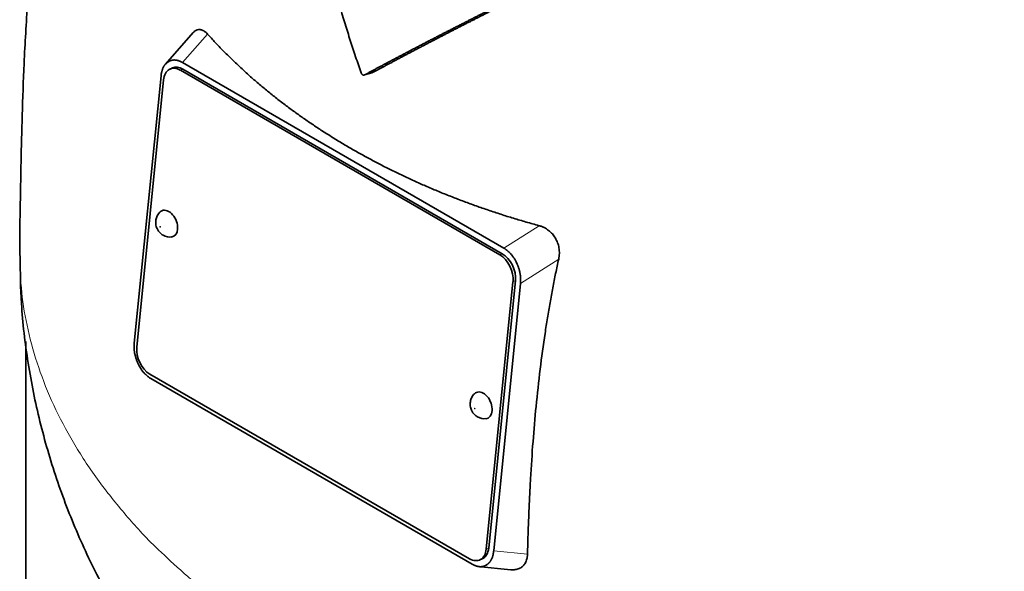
# Model space of a CAD drawing. Header units: millimetres. Extents: x 426 to 1318, y -2223 to 1749.
# Tile 10 of 31: x 1026 to 1166, y -942 to -864. Entities that reach past the tile are written whole.
import ezdxf

# ---------------------------------------------------------------- set-up
doc = ezdxf.new("R2010")
doc.units = ezdxf.units.MM
doc.layers.add('VSI344-454_TESTA', color=7, linetype='Continuous')

# ---------------------------------------------------------------- blocks, each defined once
blk = doc.blocks.new('SE4')
at = {"layer": 'VSI344-454_TESTA', "color": 7, "linetype": 'Continuous', "lineweight": 35}
for p, q in [((1050.77, -866.03), (1046.84, -870.5)), ((1047.35, -870.09), (1047.15, -870.21)), ((1049.25, -870.27), (1094.76, -896.54)), ((1047.84, -871.04), (1047.49, -871.19)), ((1094.2, -897.49), (1048.94, -871.36)), ((1094.55, -897.34), (1049.29, -871.21)), ((1046.21, -872.15), (1042.42, -909.99)), ((1046.56, -872.72), (1042.77, -910.56)), ((1075.05, -872.01), (1076.08, -871.74)), ((1096.65, -898.79), (1096.49, -898.46)), ((1092.27, -939.14), (1096.06, -901.3)), ((1092.62, -938.99), (1096.41, -901.14)), ((1097.12, -901.55), (1093.33, -939.39)), ((1027.04, -909.75), (1027.04, -971.06)), ((1042.89, -912.75), (1043.06, -913.1)), ((1044.63, -914.37), (1089.89, -940.5)), ((1044.77, -915), (1090.28, -941.27)), ((1091.35, -940.67), (1091.7, -940.52)), ((1092.17, -941.46), (1092.39, -941.33)), ((1091.1, -941.59), (1095.76, -942.06))]:
    blk.add_line(p, q, dxfattribs=at)
at = {"layer": 'VSI344-454_TESTA', "color": 4, "linetype": 'Continuous', "lineweight": 9}
for p, q in [((1049.25, -870.27), (1052.8, -866.25)), ((1049.29, -871.21), (1048.94, -871.36)), ((1099.76, -893.36), (1094.76, -896.54)), ((1094.2, -897.49), (1094.55, -897.34)), ((1102.53, -898.09), (1097.12, -901.55)), ((1096.41, -901.14), (1096.06, -901.3)), ((1092.27, -939.14), (1092.62, -938.99)), ((1093.33, -939.39), (1098.12, -939.86))]:
    blk.add_line(p, q, dxfattribs=at)
at = {"layer": 'VSI344-454_TESTA', "color": 7, "linetype": 'Continuous', "lineweight": 35}
for centre, major_axis, start_param, end_param in [((1048.68, -873.94), (1.2, -2.75), 2.425216, 3.996013), ((1049.03, -873.79), (1.2, -2.75), 2.425216, 3.141593), ((1047.14, -893.07), (-0.8, 1.83), 2.920391, 6.283185), ((1047.14, -893.07), (-0.8, 1.83), 0, 0.21978), ((1093.94, -900.07), (1.2, -2.75), 0.85442, 2.425216), ((1094.29, -899.92), (-1.2, 2.75), 3.996013, 5.566809), ((1044.89, -911.79), (-1.2, 2.75), 0.85442, 2.425216), ((1091.69, -918.79), (-0.8, 1.83), 0, 0.21978), ((1091.69, -918.79), (-0.8, 1.83), 2.920391, 6.283185), ((1090.15, -937.92), (-1.2, 2.75), 2.425216, 3.996013), ((1090.5, -937.76), (-1.2, 2.75), 3.141593, 3.996013)]:
    blk.add_ellipse(centre, major_axis=major_axis, ratio=0.643408, start_param=start_param, end_param=end_param, dxfattribs=at)
at = {"layer": 'VSI344-454_TESTA', "color": 4, "linetype": 'Continuous', "lineweight": 9}
for centre in [(1046.09, -893.53), (1090.64, -919.25)]:
    blk.add_ellipse(centre, major_axis=(-0.0254, 0.0582), ratio=0.643408, dxfattribs=at)
at = {"layer": 'VSI344-454_TESTA', "color": 7, "linetype": 'Continuous', "lineweight": 35}
for points, degree, knots in [([(1044.73, -792.22), (1044.6, -792.47), (1043.31, -795), (1040.92, -799.96), (1037.93, -807.15), (1035.4, -814.44), (1033.32, -821.69), (1031.61, -828.93), (1030.13, -836.63), (1028.93, -844.7), (1027.96, -853.25), (1027.27, -861.79), (1026.8, -870.02), (1026.53, -877.62), (1026.38, -884.09), (1026.29, -888.99), (1026.2, -893.49), (1026.19, -896.06), (1026.19, -897.56)], 3, [0.2688924, 0.2688924, 0.2688924, 0.2688924, 0.2743055, 0.3238182, 0.3748122, 0.4239519, 0.4721181, 0.5196902, 0.5679998, 0.6250792, 0.6807676, 0.7412339, 0.8018987, 0.8540844, 0.9028687, 0.9438754, 0.9723133, 1, 1, 1, 1]), ([(1074.55, -871.72), (1074.42, -871.35), (1074.16, -870.59), (1073.77, -869.44), (1073.39, -868.29), (1073.01, -867.14), (1072.65, -865.98), (1072.28, -864.81), (1071.92, -863.63), (1071.57, -862.45), (1071.22, -861.26), (1070.87, -860.07), (1070.53, -858.86), (1070.2, -857.65), (1069.87, -856.44), (1069.55, -855.22), (1069.23, -853.99), (1068.78, -852.22), (1068.21, -849.89), (1067.52, -846.95), (1066.84, -843.89), (1066.17, -840.72), (1065.49, -837.43), (1065.06, -835.2), (1064.84, -834.07)], 3, [0, 0, 0, 0, 0.030328, 0.060804, 0.091429, 0.122206, 0.153136, 0.184222, 0.215465, 0.246867, 0.278431, 0.310158, 0.342051, 0.374109, 0.406337, 0.438735, 0.471305, 0.504049, 0.578996, 0.657008, 0.738102, 0.822291, 0.909586, 1, 1, 1, 1]), ([(1104.78, -856.83), (1100.61, -858.89), (1097.06, -860.66), (1093.01, -862.68), (1089.47, -864.48), (1087.55, -865.46), (1085.75, -866.38), (1083.85, -867.36), (1082.04, -868.31), (1078.39, -870.21), (1075.05, -872.01)], 2, [0, 0, 0, 0.25, 0.25, 0.5, 0.5, 0.625, 0.625, 0.75, 0.75, 1, 1, 1]), ([(1076.08, -871.74), (1079.42, -869.94), (1083.06, -868.04), (1084.86, -867.1), (1086.75, -866.12), (1088.53, -865.21), (1090.42, -864.25), (1093.97, -862.44), (1098.03, -860.42), (1101.64, -858.62), (1105.85, -856.55)], 2, [0, 0, 0, 0.25, 0.25, 0.375, 0.375, 0.5, 0.5, 0.75, 0.75, 1, 1, 1]), ([(1050.77, -866.03), (1050.78, -866.02), (1050.9, -865.89), (1051.14, -865.69), (1051.46, -865.6), (1051.73, -865.6), (1051.93, -865.64), (1052.15, -865.72), (1052.36, -865.85), (1052.58, -866.02), (1052.72, -866.17), (1052.8, -866.25)], 3, [0.3819069, 0.3819069, 0.3819069, 0.3819069, 0.392179, 0.5097344, 0.6234902, 0.6817649, 0.7404104, 0.8020867, 0.8651418, 0.9320617, 1, 1, 1, 1]), ([(1052.8, -866.25), (1052.98, -866.45), (1053.34, -866.84), (1053.89, -867.44), (1054.45, -868.02), (1055.02, -868.61), (1055.6, -869.19), (1056.18, -869.76), (1056.77, -870.33), (1057.37, -870.89), (1057.98, -871.45), (1058.59, -872.01), (1059.21, -872.56), (1059.84, -873.1), (1060.48, -873.64), (1061.12, -874.17), (1061.78, -874.7), (1062.43, -875.23), (1063.1, -875.75), (1063.77, -876.26), (1064.45, -876.77), (1065.14, -877.27), (1065.83, -877.77), (1066.53, -878.26), (1067.24, -878.75), (1067.96, -879.23), (1068.68, -879.71), (1069.4, -880.18), (1070.14, -880.64), (1070.88, -881.1), (1071.63, -881.56), (1072.38, -882.01), (1073.38, -882.59), (1074.63, -883.3), (1076.14, -884.12), (1077.68, -884.92), (1079.25, -885.7), (1080.84, -886.46), (1082.45, -887.2), (1084.08, -887.92), (1085.74, -888.62), (1087.42, -889.29), (1089.12, -889.94), (1090.84, -890.57), (1092.58, -891.17), (1094.35, -891.76), (1096.13, -892.32), (1097.93, -892.85), (1099.15, -893.19), (1099.76, -893.36)], 3, [0, 0, 0, 0, 0.016211, 0.032418, 0.048618, 0.064813, 0.081003, 0.097187, 0.113366, 0.129539, 0.145707, 0.161869, 0.178026, 0.194178, 0.210323, 0.226464, 0.242598, 0.258728, 0.274851, 0.29097, 0.307082, 0.323189, 0.339291, 0.355387, 0.371478, 0.387563, 0.403642, 0.419716, 0.435784, 0.451847, 0.467904, 0.483956, 0.500002, 0.531096, 0.562211, 0.593346, 0.624503, 0.65568, 0.686878, 0.718097, 0.749337, 0.780598, 0.811879, 0.843181, 0.874504, 0.905847, 0.937211, 0.968595, 1, 1, 1, 1]), ([(1074.55, -871.72), (1074.56, -871.74), (1074.57, -871.78), (1074.6, -871.84), (1074.64, -871.9), (1074.7, -871.96), (1074.76, -872.01), (1074.84, -872.04), (1074.91, -872.05), (1074.98, -872.04), (1075.03, -872.02), (1075.05, -872.01)], 3, [0, 0, 0, 0, 0.083882, 0.167351, 0.251899, 0.376428, 0.501233, 0.625666, 0.750014, 0.87532, 1, 1, 1, 1]), ([(1046.11, -891.4), (1046.09, -891.41), (1045.9, -891.54), (1045.65, -891.96), (1045.45, -892.54), (1045.43, -893.17), (1045.62, -893.84), (1046.02, -894.39), (1046.35, -894.61), (1046.49, -894.7)], 3, [0, 0, 0, 0, 0.016071, 0.188666, 0.346757, 0.501927, 0.66984, 0.88022, 1, 1, 1, 1]), ([(1099.76, -893.36), (1099.82, -893.38), (1099.94, -893.41), (1100.13, -893.48), (1100.31, -893.55), (1100.54, -893.66), (1100.81, -893.82), (1101.11, -894.03), (1101.39, -894.27), (1101.72, -894.61), (1102.08, -895.1), (1102.41, -895.78), (1102.57, -896.39), (1102.63, -896.9), (1102.64, -897.3), (1102.61, -897.7), (1102.56, -897.96), (1102.53, -898.09)], 3, [0, 0, 0, 0, 0.03415, 0.067958, 0.101516, 0.134917, 0.197958, 0.259657, 0.318285, 0.37658, 0.490339, 0.607904, 0.728718, 0.794673, 0.861368, 0.929571, 1, 1, 1, 1]), ([(1026.25, -897.62), (1026.27, -900.09), (1026.33, -904.82), (1027.28, -912.85), (1028.94, -921.09), (1031.3, -929.2), (1034.32, -937.05), (1037.98, -944.65), (1042.27, -951.95), (1047.15, -958.95), (1052.63, -965.62), (1058.4, -971.64), (1062.55, -975.41), (1064.51, -977.06)], 3, [0, 0, 0, 0, 0.0665996, 0.1501979, 0.2334008, 0.3164062, 0.3994229, 0.4826743, 0.5664018, 0.6508648, 0.7363382, 0.8231019, 0.9005149, 0.9005149, 0.9005149, 0.9005149]), ([(1102.53, -898.09), (1102.46, -898.43), (1102.32, -899.1), (1102.1, -900.11), (1101.9, -901.14), (1101.7, -902.17), (1101.5, -903.22), (1101.31, -904.28), (1101.13, -905.34), (1100.95, -906.42), (1100.77, -907.51), (1100.4, -909.93), (1099.88, -913.75), (1099.32, -918.86), (1098.87, -924.03), (1098.59, -928.3), (1098.41, -931.77), (1098.29, -934.41), (1098.19, -937.12), (1098.14, -938.94), (1098.12, -939.86)], 3, [0, 0, 0, 0, 0.02336, 0.047015, 0.070963, 0.095203, 0.119731, 0.144544, 0.169639, 0.195013, 0.220662, 0.246585, 0.366346, 0.49242, 0.612327, 0.739264, 0.80163, 0.865878, 0.932007, 1, 1, 1, 1]), ([(1090.66, -917.12), (1090.64, -917.13), (1090.45, -917.26), (1090.2, -917.68), (1089.99, -918.26), (1089.98, -918.89), (1090.17, -919.56), (1090.56, -920.11), (1090.89, -920.33), (1091.03, -920.42)], 3, [0, 0, 0, 0, 0.016071, 0.188666, 0.346757, 0.501927, 0.66984, 0.88022, 1, 1, 1, 1]), ([(1098.12, -939.86), (1098.12, -939.92), (1098.11, -940.04), (1098.09, -940.21), (1098.07, -940.37), (1098.02, -940.58), (1097.94, -940.83), (1097.82, -941.09), (1097.67, -941.33), (1097.43, -941.6), (1097.06, -941.87), (1096.52, -942.05), (1096.07, -942.08), (1095.81, -942.06), (1095.76, -942.06)], 3, [0, 0, 0, 0, 0.0335571, 0.0667874, 0.0997731, 0.1325985, 0.1958636, 0.2580457, 0.3183352, 0.3781439, 0.4957181, 0.6141111, 0.7362695, 0.7635613, 0.7635613, 0.7635613, 0.7635613])]:
    blk.add_open_spline(points, degree=degree, knots=knots, dxfattribs=at)
for points, degree in [([(1047.15, -870.21), (1046.34, -870.78), (1046.21, -872.15)], 2), ([(1049.25, -870.27), (1048.18, -869.65), (1047.35, -870.09)], 2), ([(1046.49, -894.7), (1046.92, -894.94), (1047.31, -895.02), (1047.65, -894.94)], 3), ([(1096.49, -898.46), (1095.83, -897.16), (1094.76, -896.54)], 2), ([(1097.12, -901.55), (1097.26, -900.18), (1096.65, -898.79)], 2), ([(1042.42, -909.99), (1042.28, -911.36), (1042.89, -912.75)], 2), ([(1043.06, -913.11), (1043.71, -914.38), (1044.77, -915)], 2), ([(1091.03, -920.42), (1091.47, -920.65), (1091.86, -920.73), (1092.2, -920.66)], 3), ([(1092.39, -941.33), (1093.19, -940.76), (1093.33, -939.39)], 2), ([(1090.28, -941.27), (1091.34, -941.88), (1092.17, -941.46)], 2)]:
    blk.add_open_spline(points, degree=degree, dxfattribs=at)
at = {"layer": 'VSI344-454_TESTA', "color": 4, "linetype": 'Continuous', "lineweight": 9}
blk.add_rational_spline([(1026.19, -897.56), (1026.2, -963.4), (1119.5, -992.18), (1210.23, -976.14)], [0.668608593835, 0.547048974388, 0.657512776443, 1], degree=3, dxfattribs=at)

msp = doc.modelspace()

# ---------------------------------------------------------------- block references
msp.add_blockref('SE4', (0, 0))

doc.saveas('drawing.dxf')
